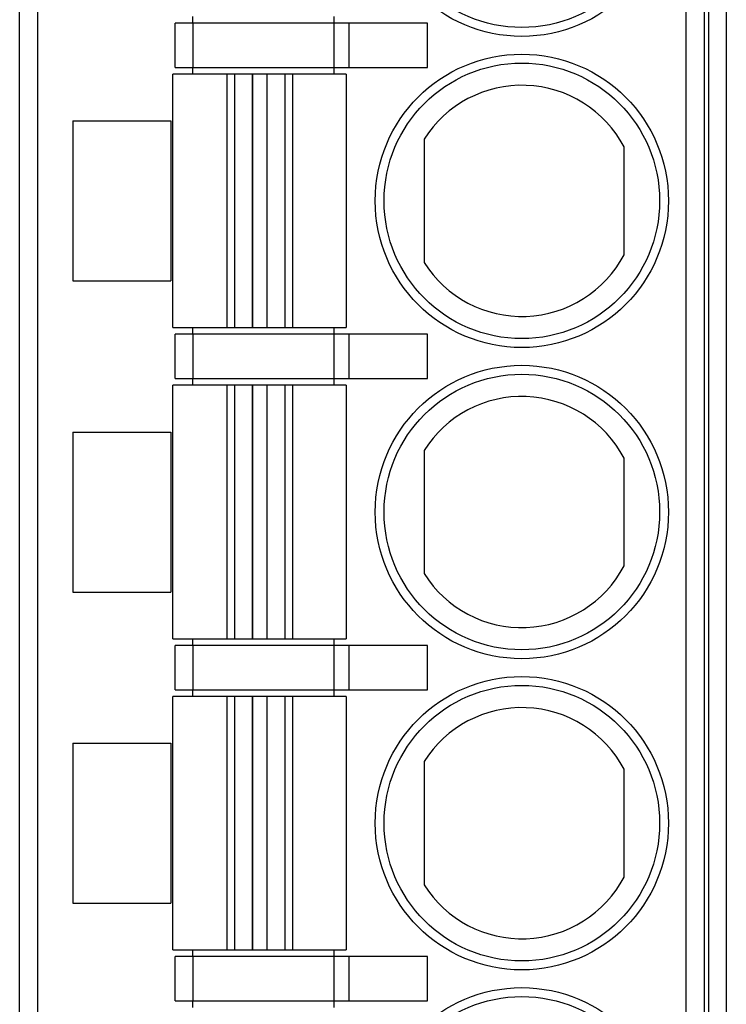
# Model space of a CAD drawing. Header units: millimetres. Extents: x 0 to 420, y 0 to 297.
# Tile 31 of 72: x 120 to 128, y 73 to 84. Entities that reach past the tile are written whole.
import ezdxf

# ---------------------------------------------------------------- set-up
doc = ezdxf.new("R2010")
doc.units = ezdxf.units.MM
doc.header["$LTSCALE"] = 23.1
doc.layers.get('0').update_dxf_attribs({"linetype": 'CONTINUOUS'})
doc.layers.add('02___PRT_ALL_AXES', color=7, linetype='CONTINUOUS')

msp = doc.modelspace()

# ---------------------------------------------------------------- linework, layer by layer
at = {"color": 7, "linetype": 'Continuous'}
for p, q in [((127.774, 102.549), (127.774, 62.149)), ((127.974, 102.549), (127.974, 62.149)), ((120.024, 62.749), (120.024, 101.949)), ((120.224, 101.949), (120.224, 62.749)), ((127.524, 62.749), (127.524, 101.949)), ((127.724, 101.949), (127.724, 62.749)), ((121.774, 83.849), (121.774, 84.349)), ((124.613, 84.349), (121.774, 84.349)), ((121.974, 84.349), (121.974, 83.849)), ((123.563, 83.849), (123.563, 84.349)), ((123.727, 84.349), (123.727, 83.849)), ((124.613, 83.849), (124.613, 84.349)), ((121.774, 83.849), (124.613, 83.849)), ((121.749, 80.924), (121.749, 83.774)), ((123.699, 83.774), (121.749, 83.774)), ((122.356, 83.774), (122.356, 80.924)), ((122.446, 80.924), (122.446, 83.774)), ((122.645, 83.774), (122.645, 80.924)), ((122.808, 80.924), (122.808, 83.774)), ((123.008, 83.774), (123.008, 80.924)), ((123.098, 80.924), (123.098, 83.774)), ((123.699, 83.774), (123.699, 80.924)), ((120.624, 83.249), (120.624, 81.449)), ((120.624, 83.249), (121.724, 83.249)), ((121.724, 83.249), (121.724, 81.449)), ((124.574, 83.042), (124.574, 81.656)), ((126.824, 81.743), (126.824, 82.955)), ((120.624, 81.449), (121.724, 81.449)), ((121.749, 80.924), (123.699, 80.924)), ((121.774, 80.349), (121.774, 80.849)), ((124.613, 80.849), (121.774, 80.849)), ((121.974, 80.849), (121.974, 80.349)), ((123.563, 80.349), (123.563, 80.849)), ((123.727, 80.849), (123.727, 80.349)), ((124.613, 80.349), (124.613, 80.849)), ((121.774, 80.349), (124.613, 80.349)), ((121.749, 77.424), (121.749, 80.274)), ((123.699, 80.274), (121.749, 80.274)), ((122.356, 80.274), (122.356, 77.424)), ((122.446, 77.424), (122.446, 80.274)), ((122.645, 80.274), (122.645, 77.424)), ((122.808, 77.424), (122.808, 80.274)), ((123.008, 80.274), (123.008, 77.424)), ((123.098, 77.424), (123.098, 80.274)), ((123.699, 80.274), (123.699, 77.424)), ((120.624, 79.749), (120.624, 77.949)), ((120.624, 79.749), (121.724, 79.749)), ((121.724, 79.749), (121.724, 77.949)), ((124.574, 79.542), (124.574, 78.156)), ((126.824, 78.243), (126.824, 79.455)), ((120.624, 77.949), (121.724, 77.949)), ((121.749, 77.424), (123.699, 77.424)), ((121.774, 76.849), (121.774, 77.349)), ((124.613, 77.349), (121.774, 77.349)), ((121.974, 77.349), (121.974, 76.849)), ((123.563, 76.849), (123.563, 77.349)), ((123.727, 77.349), (123.727, 76.849)), ((124.613, 76.849), (124.613, 77.349)), ((121.749, 73.924), (121.749, 76.774)), ((123.699, 76.774), (121.749, 76.774)), ((121.774, 76.849), (124.613, 76.849)), ((122.356, 76.774), (122.356, 73.924)), ((122.446, 73.924), (122.446, 76.774)), ((122.645, 76.774), (122.645, 73.924)), ((122.808, 73.924), (122.808, 76.774)), ((123.008, 76.774), (123.008, 73.924)), ((123.098, 73.924), (123.098, 76.774)), ((123.699, 76.774), (123.699, 73.924)), ((120.624, 76.249), (120.624, 74.449)), ((120.624, 76.249), (121.724, 76.249)), ((121.724, 76.249), (121.724, 74.449)), ((124.574, 76.042), (124.574, 74.656)), ((126.824, 74.743), (126.824, 75.955)), ((120.624, 74.449), (121.724, 74.449)), ((121.749, 73.924), (123.699, 73.924)), ((121.774, 73.349), (121.774, 73.849)), ((124.613, 73.849), (121.774, 73.849)), ((121.974, 73.849), (121.974, 73.349)), ((123.563, 73.349), (123.563, 73.849)), ((123.727, 73.849), (123.727, 73.349)), ((124.613, 73.349), (124.613, 73.849)), ((121.774, 73.349), (124.613, 73.349))]:
    msp.add_line(p, q, dxfattribs=at)
for centre, radius in [((125.674, 85.849), 1.65), ((125.674, 85.849), 1.55), ((125.674, 82.349), 1.65), ((125.674, 82.349), 1.55), ((125.674, 78.849), 1.65), ((125.674, 78.849), 1.55), ((125.674, 75.349), 1.65), ((125.674, 75.349), 1.55), ((125.674, 71.849), 1.65), ((125.674, 71.849), 1.55)]:
    msp.add_circle(centre, radius, dxfattribs=at)
for centre, start, end in [((125.674, 82.349), 27.7958, 147.7958), ((125.674, 82.349), 212.2042, 332.2042), ((125.674, 78.849), 27.7958, 147.7958), ((125.674, 78.849), 212.2042, 332.2042), ((125.674, 75.349), 27.7958, 147.7958), ((125.674, 75.349), 212.2042, 332.2042)]:
    msp.add_arc(centre, 1.3, start, end, dxfattribs=at)
at = {"layer": '02___PRT_ALL_AXES', "color": 5, "linetype": 'Continuous', "true_color": 0x0000f0}
for p, q in [((121.974, 84.349), (121.974, 84.424)), ((123.563, 84.349), (123.563, 84.424)), ((121.974, 83.774), (121.974, 83.849)), ((123.563, 83.774), (123.563, 83.849)), ((122.645, 80.924), (122.645, 83.774)), ((122.808, 80.924), (122.808, 83.774)), ((121.974, 80.849), (121.974, 80.924)), ((123.563, 80.849), (123.563, 80.924)), ((121.974, 80.274), (121.974, 80.349)), ((123.563, 80.274), (123.563, 80.349)), ((122.645, 77.424), (122.645, 80.274)), ((122.808, 77.424), (122.808, 80.274)), ((121.974, 77.349), (121.974, 77.424)), ((123.563, 77.349), (123.563, 77.424)), ((121.974, 76.774), (121.974, 76.849)), ((122.645, 73.924), (122.645, 76.774)), ((122.808, 73.924), (122.808, 76.774)), ((123.563, 76.774), (123.563, 76.849)), ((121.974, 73.849), (121.974, 73.924)), ((123.563, 73.849), (123.563, 73.924)), ((121.974, 73.274), (121.974, 73.349)), ((123.563, 73.274), (123.563, 73.349))]:
    msp.add_line(p, q, dxfattribs=at)

doc.saveas('drawing.dxf')
